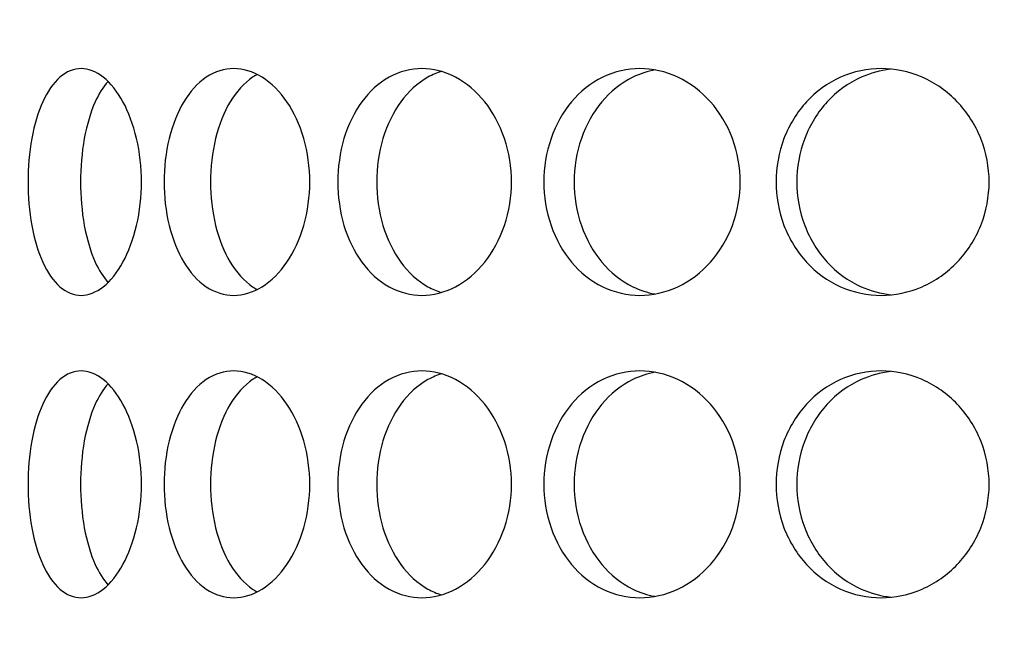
# Model space of a CAD drawing. Header units: millimetres. Extents: x 18 to 610, y -123 to 280.
# Tile 8 of 87: x 168.82 to 172.08, y 97.58 to 99.65. Entities that reach past the tile are written whole.
import ezdxf

# ---------------------------------------------------------------- set-up
doc = ezdxf.new("R2010")
doc.units = ezdxf.units.MM
doc.linetypes.add('SOLID', pattern=[0])
doc.styles.add('Arial', font='Arial.ttf', dxfattribs={"height": 5})
doc.dimstyles.get("Standard").update_dxf_attribs({"dimtxt": 5, "dimasz": 5, "dimexe": 0.18, "dimexo": 0.0625, "dimgap": 0.09, "dimtad": 0, "dimtih": 1, "dimtoh": 1, "dimdec": 4, "dimzin": 0, "dimdsep": 46, "dimtxsty": 'Arial', "dimcen": 0.09, "dimadec": 0, "dimazin": 0, "dimtfac": 1, "dimtdec": 4, "dimtofl": 0, "dimtmove": 0, "dimatfit": 3, "dimfxl": 0, "dimtolj": 1, "dimtzin": 0, "dimarcsym": 0})

# ---------------------------------------------------------------- blocks, each defined once
blk = doc.blocks.new('*D12')
at = {"color": 0, "lineweight": -2}
for p, q in [((161.3974, 270.3856), (53.8673, 270.3856)), ((55.2673, 59.0856), (55.2673, 265.3856)), ((173.3974, 54.0856), (53.8673, 54.0856))]:
    blk.add_line(p, q, dxfattribs=at)
at = {"color": 0}
for points in [[(56.1006, 265.3856), (54.4339, 265.3856), (55.2673, 270.3856)], [(54.4339, 59.0856), (56.1006, 59.0856), (55.2673, 54.0856)]]:
    blk.add_solid(points, dxfattribs=at)
at = {"layer": 'Defpoints', "color": 0}
for p in [(55.2673, 270.3856), (161.3974, 270.3856), (173.3974, 54.0856)]:
    blk.add_point(p, dxfattribs=at)
at = {"color": 0, "lineweight": 9, "insert": (50.2148, 162.2356), "char_height": 5, "attachment_point": 5, "rotation": 90, "style": 'Arial'}
blk.add_mtext('\\A1;216.3', dxfattribs=at)
blk = doc.blocks.new('BlockOfViews_6')
at = {"linetype": 'SOLID', "lineweight": 30, "extrusion": (0, 0, -1)}
blk.add_circle((-173.3974, 121.7856, -101.725), 39, dxfattribs=at)
at = {"linetype": 'SOLID', "lineweight": 30}
blk.add_circle((173.3974, 121.7856, 99.225), 36.115, dxfattribs=at)
at = {"linetype": 'SOLID', "lineweight": 9, "extrusion": (0, 0, -1)}
blk.add_arc((-173.3974, 121.7856, -99.225), 37.59, 265, 175, dxfattribs=at)
at = {"linetype": 'SOLID', "lineweight": 30, "extrusion": (0, 0, -1)}
blk.add_arc((-173.3974, 121.7856, -56.71), 27.1, 119.86988, 60.13012, dxfattribs=at)
at = {"color": 196, "linetype": 'SOLID', "lineweight": 9}
blk.add_open_spline([(156.6873, 101.683, 26.4511), (157.2069, 101.1404, 27.4447), (157.7604, 100.6196, 28.4398), (159.2809, 99.333, 31.0286), (160.297, 98.6076, 32.6232), (163.1089, 96.9362, 36.7633), (165.0028, 96.1209, 39.2993), (168.5531, 95.1281, 43.8204), (170.1633, 94.8504, 45.7968), (171.7844, 94.7403, 47.7678)], degree=3, knots=[-25.933077, -25.933077, -25.933077, -25.933077, -22.598524, -22.598524, -17.26324, -17.26324, -8.726784, -8.726784, -2.114462, -2.114462, -2.114462, -2.114462], dxfattribs=at)
at = {"linetype": 'SOLID', "lineweight": 30}
for points, knots in [([(168.8486, 99.1106, 37.6683), (168.8486, 99.1577, 37.6683), (168.8527, 99.208, 37.6768), (168.8695, 99.3003, 37.7113), (168.8823, 99.3425, 37.7372), (168.9126, 99.4091, 37.7966), (168.9321, 99.4379, 37.834), (168.976, 99.4762, 37.9153), (169.0005, 99.4856, 37.9592), (169.0476, 99.4856, 38.0408), (169.0733, 99.4762, 38.0839), (169.1218, 99.4379, 38.1626), (169.1445, 99.4091, 38.1982), (169.1808, 99.3425, 38.2541), (169.1968, 99.3003, 38.2782), (169.2182, 99.208, 38.31), (169.2236, 99.1577, 38.3178), (169.2236, 99.0635, 38.3178), (169.2182, 99.0133, 38.31), (169.1968, 98.9209, 38.2782), (169.1808, 98.8787, 38.2541), (169.1445, 98.8122, 38.1982), (169.1218, 98.7833, 38.1626), (169.0733, 98.745, 38.0839), (169.0476, 98.7356, 38.0408), (169.0005, 98.7356, 37.9592), (168.976, 98.745, 37.9153), (168.9321, 98.7833, 37.834), (168.9126, 98.8122, 37.7966), (168.8823, 98.8787, 37.7372), (168.8695, 98.9209, 37.7113), (168.8527, 99.0133, 37.6768), (168.8486, 99.0635, 37.6683), (168.8486, 99.1106, 37.6683)], [0, 0, 0, 0, 0.141313, 0.141313, 0.282627, 0.282627, 0.42394, 0.42394, 0.565253, 0.565253, 0.706567, 0.706567, 0.84788, 0.84788, 0.989193, 0.989193, 1.130507, 1.130507, 1.27182, 1.27182, 1.413133, 1.413133, 1.554447, 1.554447, 1.69576, 1.69576, 1.837073, 1.837073, 1.978386, 1.978386, 2.1197, 2.1197, 2.261013, 2.261013, 2.261013, 2.261013]), ([(169.2985, 99.1106, 38.4249), (169.2985, 99.1577, 38.4249), (169.304, 99.208, 38.4325), (169.3266, 99.3003, 38.4635), (169.3437, 99.3425, 38.4869), (169.3839, 99.4091, 38.5401), (169.4095, 99.4379, 38.5736), (169.4669, 99.4762, 38.6461), (169.4986, 99.4856, 38.685), (169.5592, 99.4856, 38.7572), (169.592, 99.4762, 38.7952), (169.6534, 99.4379, 38.8643), (169.682, 99.4091, 38.8954), (169.7274, 99.3425, 38.9441), (169.7474, 99.3003, 38.965), (169.774, 99.208, 38.9926), (169.7806, 99.1577, 38.9994), (169.7806, 99.0635, 38.9994), (169.774, 99.0133, 38.9926), (169.7474, 98.9209, 38.965), (169.7274, 98.8787, 38.9441), (169.682, 98.8122, 38.8954), (169.6534, 98.7833, 38.8643), (169.592, 98.745, 38.7952), (169.5592, 98.7356, 38.7572), (169.4986, 98.7356, 38.685), (169.4669, 98.745, 38.6461), (169.4095, 98.7833, 38.5736), (169.3839, 98.8122, 38.5401), (169.3437, 98.8787, 38.4869), (169.3266, 98.9209, 38.4635), (169.304, 99.0133, 38.4325), (169.2985, 99.0635, 38.4249), (169.2985, 99.1106, 38.4249)], [0, 0, 0, 0, 0.141313, 0.141313, 0.282627, 0.282627, 0.42394, 0.42394, 0.565253, 0.565253, 0.706567, 0.706567, 0.84788, 0.84788, 0.989193, 0.989193, 1.130507, 1.130507, 1.27182, 1.27182, 1.413133, 1.413133, 1.554447, 1.554447, 1.69576, 1.69576, 1.837073, 1.837073, 1.978386, 1.978386, 2.1197, 2.1197, 2.261013, 2.261013, 2.261013, 2.261013]), ([(169.6067, 99.4662, 38.5003), (169.6015, 99.4634, 38.4939), (169.5965, 99.4604, 38.4875), (169.5628, 99.4379, 38.4449), (169.5372, 99.4091, 38.4114), (169.4972, 99.3425, 38.3581), (169.4802, 99.3003, 38.3347), (169.4577, 99.208, 38.3036), (169.4522, 99.1577, 38.2959), (169.4522, 99.1106, 38.2959)], [1.8125878, 1.8125878, 1.8125878, 1.8125878, 1.8371343, 1.8371343, 1.9784523, 1.9784523, 2.1197704, 2.1197704, 2.2610885, 2.2610885, 2.2610885, 2.2610885]), ([(169.8731, 99.1106, 39.0918), (169.8731, 99.1577, 39.0918), (169.8798, 99.208, 39.0984), (169.9074, 99.3003, 39.125), (169.9283, 99.3425, 39.145), (169.9771, 99.4091, 39.1905), (170.0082, 99.4379, 39.219), (170.0773, 99.4762, 39.2804), (170.1153, 99.4856, 39.3133), (170.1874, 99.4856, 39.3738), (170.2264, 99.4762, 39.4055), (170.2989, 99.4379, 39.4629), (170.3323, 99.4091, 39.4886), (170.3856, 99.3425, 39.5287), (170.4089, 99.3003, 39.5458), (170.4399, 99.208, 39.5684), (170.4476, 99.1577, 39.5739), (170.4476, 99.0635, 39.5739), (170.4399, 99.0133, 39.5684), (170.4089, 98.9209, 39.5458), (170.3856, 98.8787, 39.5287), (170.3323, 98.8122, 39.4886), (170.2989, 98.7833, 39.4629), (170.2264, 98.745, 39.4055), (170.1874, 98.7356, 39.3738), (170.1153, 98.7356, 39.3133), (170.0773, 98.745, 39.2804), (170.0082, 98.7833, 39.219), (169.9771, 98.8122, 39.1905), (169.9283, 98.8787, 39.145), (169.9074, 98.9209, 39.125), (169.8798, 99.0133, 39.0984), (169.8731, 99.0635, 39.0918), (169.8731, 99.1106, 39.0918)], [0, 0, 0, 0, 0.141313, 0.141313, 0.282627, 0.282627, 0.42394, 0.42394, 0.565253, 0.565253, 0.706567, 0.706567, 0.84788, 0.84788, 0.989193, 0.989193, 1.130507, 1.130507, 1.27182, 1.27182, 1.413133, 1.413133, 1.554447, 1.554447, 1.69576, 1.69576, 1.837073, 1.837073, 1.978386, 1.978386, 2.1197, 2.1197, 2.261013, 2.261013, 2.261013, 2.261013]), ([(170.217, 99.4764, 39.1366), (170.2014, 99.4717, 39.1231), (170.1861, 99.4652, 39.1096), (170.1368, 99.4379, 39.0657), (170.1058, 99.4091, 39.0371), (170.0571, 99.3425, 38.9915), (170.0363, 99.3003, 38.9715), (170.0087, 99.208, 38.9448), (170.002, 99.1577, 38.9382), (170.002, 99.1106, 38.9382)], [1.77681, 1.77681, 1.77681, 1.77681, 1.8371343, 1.8371343, 1.9784523, 1.9784523, 2.1197704, 2.1197704, 2.2610885, 2.2610885, 2.2610885, 2.2610885]), ([(170.5546, 99.1106, 39.6489), (170.5546, 99.1577, 39.6489), (170.5624, 99.208, 39.6542), (170.5943, 99.3003, 39.6756), (170.6183, 99.3425, 39.6917), (170.6742, 99.4091, 39.728), (170.7098, 99.4379, 39.7507), (170.7885, 99.4762, 39.7991), (170.8316, 99.4856, 39.8249), (170.9132, 99.4856, 39.872), (170.9571, 99.4762, 39.8965), (171.0384, 99.4379, 39.9404), (171.0759, 99.4091, 39.9599), (171.1353, 99.3425, 39.9901), (171.1612, 99.3003, 40.0029), (171.1956, 99.208, 40.0198), (171.2042, 99.1577, 40.0239), (171.2042, 99.0635, 40.0239), (171.1956, 99.0133, 40.0198), (171.1612, 98.9209, 40.0029), (171.1353, 98.8787, 39.9901), (171.0759, 98.8122, 39.9599), (171.0384, 98.7833, 39.9404), (170.9571, 98.745, 39.8965), (170.9132, 98.7356, 39.872), (170.8316, 98.7356, 39.8249), (170.7885, 98.745, 39.7991), (170.7098, 98.7833, 39.7507), (170.6742, 98.8122, 39.728), (170.6183, 98.8787, 39.6917), (170.5943, 98.9209, 39.6756), (170.5624, 99.0133, 39.6542), (170.5546, 99.0635, 39.6489), (170.5546, 99.1106, 39.6489)], [0, 0, 0, 0, 0.141313, 0.141313, 0.282627, 0.282627, 0.42394, 0.42394, 0.565253, 0.565253, 0.706567, 0.706567, 0.84788, 0.84788, 0.989193, 0.989193, 1.130507, 1.130507, 1.27182, 1.27182, 1.413133, 1.413133, 1.554447, 1.554447, 1.69576, 1.69576, 1.837073, 1.837073, 1.978386, 1.978386, 2.1197, 2.1197, 2.261013, 2.261013, 2.261013, 2.261013]), ([(170.9229, 99.4812, 39.6462), (170.8978, 99.4767, 39.6314), (170.8728, 99.4686, 39.6162), (170.8099, 99.4379, 39.5773), (170.7743, 99.4091, 39.5546), (170.7185, 99.3425, 39.5181), (170.6945, 99.3003, 39.502), (170.6627, 99.208, 39.4805), (170.6549, 99.1577, 39.4752), (170.6549, 99.1106, 39.4752)], [1.7521543, 1.7521543, 1.7521543, 1.7521543, 1.8371343, 1.8371343, 1.9784523, 1.9784523, 2.1197704, 2.1197704, 2.2610885, 2.2610885, 2.2610885, 2.2610885]), ([(172.0274, 99.1106, 40.3356), (172.0274, 99.0635, 40.3356), (172.0183, 99.0133, 40.3331), (171.9814, 98.9209, 40.3225), (171.9537, 98.8787, 40.3143), (171.8899, 98.8122, 40.2949), (171.8497, 98.7833, 40.2822), (171.7619, 98.745, 40.2531), (171.7145, 98.7356, 40.2366), (171.626, 98.7356, 40.2043), (171.579, 98.745, 40.1865), (171.4931, 98.7833, 40.1524), (171.4541, 98.8122, 40.1362), (171.3928, 98.8787, 40.1102), (171.3663, 98.9209, 40.0986), (171.3312, 99.0133, 40.083), (171.3226, 99.0635, 40.0791), (171.3226, 99.1577, 40.0791), (171.3312, 99.208, 40.083), (171.3663, 99.3003, 40.0986), (171.3928, 99.3425, 40.1102), (171.4541, 99.4091, 40.1362), (171.4931, 99.4379, 40.1524), (171.579, 99.4762, 40.1865), (171.626, 99.4856, 40.2043), (171.7145, 99.4856, 40.2366), (171.7619, 99.4762, 40.2531), (171.8497, 99.4379, 40.2822), (171.8899, 99.4091, 40.2949), (171.9537, 99.3425, 40.3143), (171.9814, 99.3003, 40.3225), (172.0183, 99.208, 40.3331), (172.0274, 99.1577, 40.3356), (172.0274, 99.1106, 40.3356)], [0, 0, 0, 0, 0.141313, 0.141313, 0.282627, 0.282627, 0.42394, 0.42394, 0.565253, 0.565253, 0.706567, 0.706567, 0.84788, 0.84788, 0.989193, 0.989193, 1.130507, 1.130507, 1.27182, 1.27182, 1.413133, 1.413133, 1.554447, 1.554447, 1.69576, 1.69576, 1.837073, 1.837073, 1.978386, 1.978386, 2.1197, 2.1197, 2.261013, 2.261013, 2.261013, 2.261013]), ([(171.7006, 99.4834, 40.0185), (171.6681, 99.4796, 40.0064), (171.6353, 99.4708, 39.9937), (171.5615, 99.4379, 39.9643), (171.5226, 99.4091, 39.9481), (171.4613, 99.3425, 39.9219), (171.4348, 99.3003, 39.9102), (171.3998, 99.208, 39.8945), (171.3912, 99.1577, 39.8906), (171.3912, 99.0635, 39.8906), (171.3998, 99.0133, 39.8945), (171.4348, 98.9209, 39.9102), (171.4613, 98.8787, 39.9219), (171.5226, 98.8122, 39.9481), (171.5615, 98.7833, 39.9643), (171.6359, 98.7502, 39.9939), (171.6695, 98.7412, 40.0069), (171.7026, 98.7376, 40.0192)], [0.60527, 0.60527, 0.60527, 0.60527, 0.70659, 0.70659, 0.847908, 0.847908, 0.989226, 0.989226, 1.130544, 1.130544, 1.271862, 1.271862, 1.41318, 1.41318, 1.554498, 1.554498, 1.657921, 1.657921, 1.657921, 1.657921]), ([(169.1133, 99.4432, 37.7484), (169.0971, 99.4252, 37.7179), (169.0827, 99.4018, 37.69), (169.0558, 99.3425, 37.637), (169.0431, 99.3003, 37.611), (169.0263, 99.208, 37.5765), (169.0223, 99.1577, 37.568), (169.0223, 99.1106, 37.568)], [1.868086, 1.868086, 1.868086, 1.868086, 1.9784523, 1.9784523, 2.1197704, 2.1197704, 2.2610885, 2.2610885, 2.2610885, 2.2610885]), ([(169.0223, 99.1106, 37.568), (169.0223, 99.0635, 37.568), (169.0263, 99.0133, 37.5765), (169.0431, 98.9209, 37.611), (169.0558, 98.8787, 37.637), (169.0826, 98.8197, 37.6897), (169.0967, 98.7966, 37.7173), (169.1127, 98.7786, 37.7474)], [0, 0, 0, 0, 0.1413181, 0.1413181, 0.2826362, 0.2826362, 0.3918286, 0.3918286, 0.3918286, 0.3918286]), ([(169.4522, 99.1106, 38.2959), (169.4522, 99.0635, 38.2959), (169.4577, 99.0133, 38.3036), (169.4802, 98.9209, 38.3347), (169.4972, 98.8787, 38.3581), (169.5372, 98.8122, 38.4114), (169.5628, 98.7833, 38.4449), (169.5963, 98.761, 38.4873), (169.6011, 98.7581, 38.4934), (169.606, 98.7554, 38.4995)], [0, 0, 0, 0, 0.1413181, 0.1413181, 0.2826362, 0.2826362, 0.4239542, 0.4239542, 0.4475238, 0.4475238, 0.4475238, 0.4475238]), ([(170.002, 99.1106, 38.9382), (170.002, 99.0635, 38.9382), (170.0087, 99.0133, 38.9448), (170.0363, 98.9209, 38.9715), (170.0571, 98.8787, 38.9915), (170.1058, 98.8122, 39.0371), (170.1368, 98.7833, 39.0657), (170.1855, 98.7563, 39.1091), (170.2003, 98.75, 39.1221), (170.2153, 98.7454, 39.1351)], [0, 0, 0, 0, 0.1413181, 0.1413181, 0.2826362, 0.2826362, 0.4239542, 0.4239542, 0.4820886, 0.4820886, 0.4820886, 0.4820886]), ([(170.6549, 99.1106, 39.4752), (170.6549, 99.0635, 39.4752), (170.6627, 99.0133, 39.4805), (170.6945, 98.9209, 39.502), (170.7185, 98.8787, 39.5181), (170.7743, 98.8122, 39.5546), (170.8099, 98.7833, 39.5773), (170.8724, 98.7529, 39.6159), (170.8969, 98.7449, 39.6308), (170.9215, 98.7403, 39.6454)], [0, 0, 0, 0, 0.1413181, 0.1413181, 0.2826362, 0.2826362, 0.4239542, 0.4239542, 0.5073058, 0.5073058, 0.5073058, 0.5073058]), ([(168.8486, 98.1106, 37.6683), (168.8486, 98.1577, 37.6683), (168.8527, 98.208, 37.6768), (168.8695, 98.3003, 37.7113), (168.8823, 98.3425, 37.7372), (168.9126, 98.4091, 37.7966), (168.9321, 98.4379, 37.834), (168.976, 98.4762, 37.9153), (169.0005, 98.4856, 37.9592), (169.0476, 98.4856, 38.0408), (169.0733, 98.4762, 38.0839), (169.1218, 98.4379, 38.1626), (169.1445, 98.4091, 38.1982), (169.1808, 98.3425, 38.2541), (169.1968, 98.3003, 38.2782), (169.2182, 98.208, 38.31), (169.2236, 98.1577, 38.3178), (169.2236, 98.0635, 38.3178), (169.2182, 98.0133, 38.31), (169.1968, 97.9209, 38.2782), (169.1808, 97.8787, 38.2541), (169.1445, 97.8122, 38.1982), (169.1218, 97.7833, 38.1626), (169.0733, 97.745, 38.0839), (169.0476, 97.7356, 38.0408), (169.0005, 97.7356, 37.9592), (168.976, 97.745, 37.9153), (168.9321, 97.7833, 37.834), (168.9126, 97.8122, 37.7966), (168.8823, 97.8787, 37.7372), (168.8695, 97.9209, 37.7113), (168.8527, 98.0133, 37.6768), (168.8486, 98.0635, 37.6683), (168.8486, 98.1106, 37.6683)], [0, 0, 0, 0, 0.141313, 0.141313, 0.282627, 0.282627, 0.42394, 0.42394, 0.565253, 0.565253, 0.706567, 0.706567, 0.84788, 0.84788, 0.989193, 0.989193, 1.130507, 1.130507, 1.27182, 1.27182, 1.413133, 1.413133, 1.554447, 1.554447, 1.69576, 1.69576, 1.837073, 1.837073, 1.978386, 1.978386, 2.1197, 2.1197, 2.261013, 2.261013, 2.261013, 2.261013]), ([(169.2985, 98.1106, 38.4249), (169.2985, 98.1577, 38.4249), (169.304, 98.208, 38.4325), (169.3266, 98.3003, 38.4635), (169.3437, 98.3425, 38.4869), (169.3839, 98.4091, 38.5401), (169.4095, 98.4379, 38.5736), (169.4669, 98.4762, 38.6461), (169.4986, 98.4856, 38.685), (169.5592, 98.4856, 38.7572), (169.592, 98.4762, 38.7952), (169.6534, 98.4379, 38.8643), (169.682, 98.4091, 38.8954), (169.7274, 98.3425, 38.9441), (169.7474, 98.3003, 38.965), (169.774, 98.208, 38.9926), (169.7806, 98.1577, 38.9994), (169.7806, 98.0635, 38.9994), (169.774, 98.0133, 38.9926), (169.7474, 97.9209, 38.965), (169.7274, 97.8787, 38.9441), (169.682, 97.8122, 38.8954), (169.6534, 97.7833, 38.8643), (169.592, 97.745, 38.7952), (169.5592, 97.7356, 38.7572), (169.4986, 97.7356, 38.685), (169.4669, 97.745, 38.6461), (169.4095, 97.7833, 38.5736), (169.3839, 97.8122, 38.5401), (169.3437, 97.8787, 38.4869), (169.3266, 97.9209, 38.4635), (169.304, 98.0133, 38.4325), (169.2985, 98.0635, 38.4249), (169.2985, 98.1106, 38.4249)], [0, 0, 0, 0, 0.141313, 0.141313, 0.282627, 0.282627, 0.42394, 0.42394, 0.565253, 0.565253, 0.706567, 0.706567, 0.84788, 0.84788, 0.989193, 0.989193, 1.130507, 1.130507, 1.27182, 1.27182, 1.413133, 1.413133, 1.554447, 1.554447, 1.69576, 1.69576, 1.837073, 1.837073, 1.978386, 1.978386, 2.1197, 2.1197, 2.261013, 2.261013, 2.261013, 2.261013]), ([(169.8731, 98.1106, 39.0918), (169.8731, 98.1577, 39.0918), (169.8798, 98.208, 39.0984), (169.9074, 98.3003, 39.125), (169.9283, 98.3425, 39.145), (169.9771, 98.4091, 39.1905), (170.0082, 98.4379, 39.219), (170.0773, 98.4762, 39.2804), (170.1153, 98.4856, 39.3133), (170.1874, 98.4856, 39.3738), (170.2264, 98.4762, 39.4055), (170.2989, 98.4379, 39.4629), (170.3323, 98.4091, 39.4886), (170.3856, 98.3425, 39.5287), (170.4089, 98.3003, 39.5458), (170.4399, 98.208, 39.5684), (170.4476, 98.1577, 39.5739), (170.4476, 98.0635, 39.5739), (170.4399, 98.0133, 39.5684), (170.4089, 97.9209, 39.5458), (170.3856, 97.8787, 39.5287), (170.3323, 97.8122, 39.4886), (170.2989, 97.7833, 39.4629), (170.2264, 97.745, 39.4055), (170.1874, 97.7356, 39.3738), (170.1153, 97.7356, 39.3133), (170.0773, 97.745, 39.2804), (170.0082, 97.7833, 39.219), (169.9771, 97.8122, 39.1905), (169.9283, 97.8787, 39.145), (169.9074, 97.9209, 39.125), (169.8798, 98.0133, 39.0984), (169.8731, 98.0635, 39.0918), (169.8731, 98.1106, 39.0918)], [0, 0, 0, 0, 0.141313, 0.141313, 0.282627, 0.282627, 0.42394, 0.42394, 0.565253, 0.565253, 0.706567, 0.706567, 0.84788, 0.84788, 0.989193, 0.989193, 1.130507, 1.130507, 1.27182, 1.27182, 1.413133, 1.413133, 1.554447, 1.554447, 1.69576, 1.69576, 1.837073, 1.837073, 1.978386, 1.978386, 2.1197, 2.1197, 2.261013, 2.261013, 2.261013, 2.261013]), ([(170.5546, 98.1106, 39.6489), (170.5546, 98.1577, 39.6489), (170.5624, 98.208, 39.6542), (170.5943, 98.3003, 39.6756), (170.6183, 98.3425, 39.6917), (170.6742, 98.4091, 39.728), (170.7098, 98.4379, 39.7507), (170.7885, 98.4762, 39.7991), (170.8316, 98.4856, 39.8249), (170.9132, 98.4856, 39.872), (170.9571, 98.4762, 39.8965), (171.0384, 98.4379, 39.9404), (171.0759, 98.4091, 39.9599), (171.1353, 98.3425, 39.9901), (171.1612, 98.3003, 40.0029), (171.1956, 98.208, 40.0198), (171.2042, 98.1577, 40.0239), (171.2042, 98.0635, 40.0239), (171.1956, 98.0133, 40.0198), (171.1612, 97.9209, 40.0029), (171.1353, 97.8787, 39.9901), (171.0759, 97.8122, 39.9599), (171.0384, 97.7833, 39.9404), (170.9571, 97.745, 39.8965), (170.9132, 97.7356, 39.872), (170.8316, 97.7356, 39.8249), (170.7885, 97.745, 39.7991), (170.7098, 97.7833, 39.7507), (170.6742, 97.8122, 39.728), (170.6183, 97.8787, 39.6917), (170.5943, 97.9209, 39.6756), (170.5624, 98.0133, 39.6542), (170.5546, 98.0635, 39.6489), (170.5546, 98.1106, 39.6489)], [0, 0, 0, 0, 0.141313, 0.141313, 0.282627, 0.282627, 0.42394, 0.42394, 0.565253, 0.565253, 0.706567, 0.706567, 0.84788, 0.84788, 0.989193, 0.989193, 1.130507, 1.130507, 1.27182, 1.27182, 1.413133, 1.413133, 1.554447, 1.554447, 1.69576, 1.69576, 1.837073, 1.837073, 1.978386, 1.978386, 2.1197, 2.1197, 2.261013, 2.261013, 2.261013, 2.261013]), ([(170.9229, 98.4812, 39.6462), (170.8978, 98.4767, 39.6314), (170.8728, 98.4686, 39.6162), (170.8099, 98.4379, 39.5773), (170.7743, 98.4091, 39.5546), (170.7185, 98.3425, 39.5181), (170.6945, 98.3003, 39.502), (170.6627, 98.208, 39.4805), (170.6549, 98.1577, 39.4752), (170.6549, 98.1106, 39.4752)], [1.7521543, 1.7521543, 1.7521543, 1.7521543, 1.8371343, 1.8371343, 1.9784523, 1.9784523, 2.1197704, 2.1197704, 2.2610885, 2.2610885, 2.2610885, 2.2610885]), ([(172.0274, 98.1106, 40.3356), (172.0274, 98.0635, 40.3356), (172.0183, 98.0133, 40.3331), (171.9814, 97.9209, 40.3225), (171.9537, 97.8787, 40.3143), (171.8899, 97.8122, 40.2949), (171.8497, 97.7833, 40.2822), (171.7619, 97.745, 40.2531), (171.7145, 97.7356, 40.2366), (171.626, 97.7356, 40.2043), (171.579, 97.745, 40.1865), (171.4931, 97.7833, 40.1524), (171.4541, 97.8122, 40.1362), (171.3928, 97.8787, 40.1102), (171.3663, 97.9209, 40.0986), (171.3312, 98.0133, 40.083), (171.3226, 98.0635, 40.0791), (171.3226, 98.1577, 40.0791), (171.3312, 98.208, 40.083), (171.3663, 98.3003, 40.0986), (171.3928, 98.3425, 40.1102), (171.4541, 98.4091, 40.1362), (171.4931, 98.4379, 40.1524), (171.579, 98.4762, 40.1865), (171.626, 98.4856, 40.2043), (171.7145, 98.4856, 40.2366), (171.7619, 98.4762, 40.2531), (171.8497, 98.4379, 40.2822), (171.8899, 98.4091, 40.2949), (171.9537, 98.3425, 40.3143), (171.9814, 98.3003, 40.3225), (172.0183, 98.208, 40.3331), (172.0274, 98.1577, 40.3356), (172.0274, 98.1106, 40.3356)], [0, 0, 0, 0, 0.141313, 0.141313, 0.282627, 0.282627, 0.42394, 0.42394, 0.565253, 0.565253, 0.706567, 0.706567, 0.84788, 0.84788, 0.989193, 0.989193, 1.130507, 1.130507, 1.27182, 1.27182, 1.413133, 1.413133, 1.554447, 1.554447, 1.69576, 1.69576, 1.837073, 1.837073, 1.978386, 1.978386, 2.1197, 2.1197, 2.261013, 2.261013, 2.261013, 2.261013]), ([(171.7006, 98.4834, 40.0185), (171.6681, 98.4796, 40.0064), (171.6353, 98.4708, 39.9937), (171.5615, 98.4379, 39.9643), (171.5226, 98.4091, 39.9481), (171.4613, 98.3425, 39.9219), (171.4348, 98.3003, 39.9102), (171.3998, 98.208, 39.8945), (171.3912, 98.1577, 39.8906), (171.3912, 98.0635, 39.8906), (171.3998, 98.0133, 39.8945), (171.4348, 97.9209, 39.9102), (171.4613, 97.8787, 39.9219), (171.5226, 97.8122, 39.9481), (171.5615, 97.7833, 39.9643), (171.6359, 97.7502, 39.9939), (171.6695, 97.7412, 40.0069), (171.7026, 97.7376, 40.0192)], [0.60527, 0.60527, 0.60527, 0.60527, 0.70659, 0.70659, 0.847908, 0.847908, 0.989226, 0.989226, 1.130544, 1.130544, 1.271862, 1.271862, 1.41318, 1.41318, 1.554498, 1.554498, 1.657921, 1.657921, 1.657921, 1.657921]), ([(169.6067, 98.4662, 38.5003), (169.6015, 98.4634, 38.4939), (169.5965, 98.4604, 38.4875), (169.5628, 98.4379, 38.4449), (169.5372, 98.4091, 38.4114), (169.4972, 98.3425, 38.3581), (169.4802, 98.3003, 38.3347), (169.4577, 98.208, 38.3036), (169.4522, 98.1577, 38.2959), (169.4522, 98.1106, 38.2959)], [1.8125878, 1.8125878, 1.8125878, 1.8125878, 1.8371343, 1.8371343, 1.9784523, 1.9784523, 2.1197704, 2.1197704, 2.2610885, 2.2610885, 2.2610885, 2.2610885]), ([(170.217, 98.4764, 39.1366), (170.2014, 98.4717, 39.1231), (170.1861, 98.4652, 39.1096), (170.1368, 98.4379, 39.0657), (170.1058, 98.4091, 39.0371), (170.0571, 98.3425, 38.9915), (170.0363, 98.3003, 38.9715), (170.0087, 98.208, 38.9448), (170.002, 98.1577, 38.9382), (170.002, 98.1106, 38.9382)], [1.77681, 1.77681, 1.77681, 1.77681, 1.8371343, 1.8371343, 1.9784523, 1.9784523, 2.1197704, 2.1197704, 2.2610885, 2.2610885, 2.2610885, 2.2610885]), ([(169.1133, 98.4432, 37.7484), (169.0971, 98.4252, 37.7179), (169.0827, 98.4018, 37.69), (169.0558, 98.3425, 37.637), (169.0431, 98.3003, 37.611), (169.0263, 98.208, 37.5765), (169.0223, 98.1577, 37.568), (169.0223, 98.1106, 37.568)], [1.868086, 1.868086, 1.868086, 1.868086, 1.9784523, 1.9784523, 2.1197704, 2.1197704, 2.2610885, 2.2610885, 2.2610885, 2.2610885]), ([(169.0223, 98.1106, 37.568), (169.0223, 98.0635, 37.568), (169.0263, 98.0133, 37.5765), (169.0431, 97.9209, 37.611), (169.0558, 97.8787, 37.637), (169.0826, 97.8197, 37.6897), (169.0967, 97.7966, 37.7173), (169.1127, 97.7786, 37.7474)], [0, 0, 0, 0, 0.1413181, 0.1413181, 0.2826362, 0.2826362, 0.3918286, 0.3918286, 0.3918286, 0.3918286]), ([(169.4522, 98.1106, 38.2959), (169.4522, 98.0635, 38.2959), (169.4577, 98.0133, 38.3036), (169.4802, 97.9209, 38.3347), (169.4972, 97.8787, 38.3581), (169.5372, 97.8122, 38.4114), (169.5628, 97.7833, 38.4449), (169.5963, 97.761, 38.4873), (169.6011, 97.7581, 38.4934), (169.606, 97.7554, 38.4995)], [0, 0, 0, 0, 0.1413181, 0.1413181, 0.2826362, 0.2826362, 0.4239542, 0.4239542, 0.4475238, 0.4475238, 0.4475238, 0.4475238]), ([(170.002, 98.1106, 38.9382), (170.002, 98.0635, 38.9382), (170.0087, 98.0133, 38.9448), (170.0363, 97.9209, 38.9715), (170.0571, 97.8787, 38.9915), (170.1058, 97.8122, 39.0371), (170.1368, 97.7833, 39.0657), (170.1855, 97.7563, 39.1091), (170.2003, 97.75, 39.1221), (170.2153, 97.7454, 39.1351)], [0, 0, 0, 0, 0.1413181, 0.1413181, 0.2826362, 0.2826362, 0.4239542, 0.4239542, 0.4820886, 0.4820886, 0.4820886, 0.4820886]), ([(170.6549, 98.1106, 39.4752), (170.6549, 98.0635, 39.4752), (170.6627, 98.0133, 39.4805), (170.6945, 97.9209, 39.502), (170.7185, 97.8787, 39.5181), (170.7743, 97.8122, 39.5546), (170.8099, 97.7833, 39.5773), (170.8724, 97.7529, 39.6159), (170.8969, 97.7449, 39.6308), (170.9215, 97.7403, 39.6454)], [0, 0, 0, 0, 0.1413181, 0.1413181, 0.2826362, 0.2826362, 0.4239542, 0.4239542, 0.5073058, 0.5073058, 0.5073058, 0.5073058])]:
    blk.add_open_spline(points, degree=3, knots=knots, dxfattribs=at)

msp = doc.modelspace()

# ---------------------------------------------------------------- block references
msp.add_blockref('BlockOfViews_6', (0, 0))

# ---------------------------------------------------------------- dimensions: what is measured, and where the dimension line sits
at = {"lineweight": 9}
dim = msp.add_linear_dim(base=(55.2673, 270.3856), p1=(173.3974, 54.0856), p2=(161.3974, 270.3856), angle=90, dimstyle='Standard', override={"dimtxt": 5, "dimasz": 5, "dimexe": 1.4, "dimexo": 0, "dimgap": 2.5, "dimtad": 1, "dimtih": 0, "dimtoh": 1, "dimdec": 1, "dimlfac": 1, "dimpost": '<>', "dimsah": 1, "dimse1": 0, "dimse2": 0, "dimtix": 1}, dxfattribs=at)
dim.commit()
dim.dimension.update_dxf_attribs({"geometry": '*D12', "text_midpoint": (55.2673, 162.2356), "dimtype": 160})

doc.saveas('drawing.dxf')
